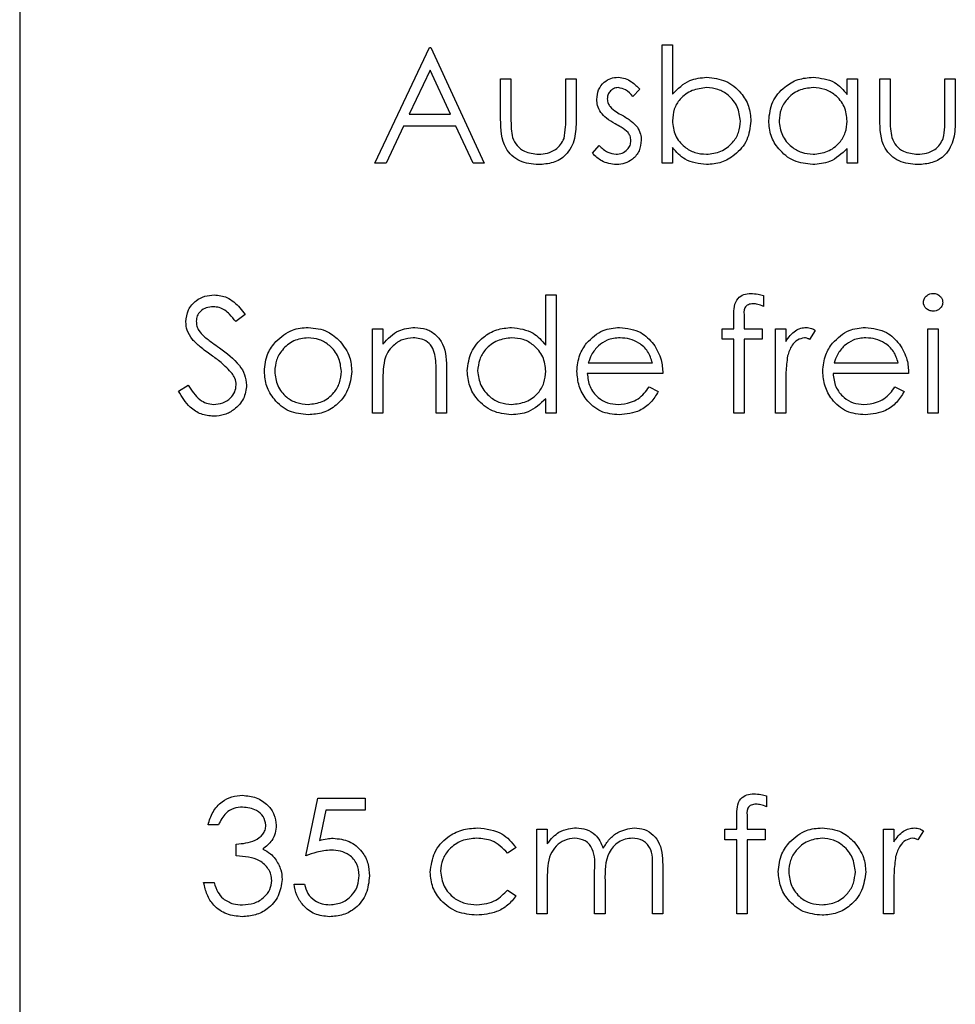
# Model space of a CAD drawing. Header units: millimetres. Extents: x 0 to 2100, y 0 to 1485.
# Tile 15 of 44: x 1219 to 1235, y 822 to 839. Entities that reach past the tile are written whole.
import ezdxf

# ---------------------------------------------------------------- set-up
doc = ezdxf.new("R2010")
doc.units = ezdxf.units.MM
doc.header["$LTSCALE"] = 5

msp = doc.modelspace()

# ---------------------------------------------------------------- linework, layer by layer
at = {"color": 7, "linetype": 'Continuous', "lineweight": 25}
for p, q in [((1218.532, 853.638), (1218.532, 804.638)), ((1224.678, 836.924), (1225.627, 838.924)), ((1225.627, 838.924), (1225.652, 838.924)), ((1225.652, 838.924), (1226.576, 836.924)), ((1229.652, 838.975), (1229.832, 838.975)), ((1229.652, 836.924), (1229.652, 838.975)), ((1229.832, 838.975), (1229.832, 838.12)), ((1225.638, 838.534), (1225.275, 837.77)), ((1225.99, 837.77), (1225.638, 838.534)), ((1226.858, 837.687), (1226.858, 838.386)), ((1226.858, 838.386), (1227.037, 838.386)), ((1227.037, 838.386), (1227.037, 837.708)), ((1227.986, 837.708), (1227.986, 838.386)), ((1227.986, 838.386), (1228.165, 838.386)), ((1228.165, 838.386), (1228.165, 837.674)), ((1232.858, 838.386), (1233.037, 838.386)), ((1232.858, 838.115), (1232.858, 838.386)), ((1233.037, 838.386), (1233.037, 836.924)), ((1233.422, 838.386), (1233.601, 838.386)), ((1233.422, 837.687), (1233.422, 838.386)), ((1233.601, 838.386), (1233.601, 837.708)), ((1234.55, 838.386), (1234.729, 838.386)), ((1234.55, 837.708), (1234.55, 838.386)), ((1234.729, 838.386), (1234.729, 837.674)), ((1229.268, 838.203), (1229.146, 838.078)), ((1225.275, 837.77), (1225.99, 837.77)), ((1225.178, 837.565), (1224.874, 836.924)), ((1226.085, 837.565), (1225.178, 837.565)), ((1226.38, 836.924), (1226.085, 837.565)), ((1228.447, 837.096), (1228.566, 837.232)), ((1229.832, 837.194), (1229.832, 836.924)), ((1232.858, 836.924), (1232.858, 837.177)), ((1224.874, 836.924), (1224.678, 836.924)), ((1226.576, 836.924), (1226.38, 836.924)), ((1229.832, 836.924), (1229.652, 836.924)), ((1233.037, 836.924), (1232.858, 836.924)), ((1227.64, 833.769), (1227.64, 834.642)), ((1227.64, 834.642), (1227.819, 834.642)), ((1227.819, 834.642), (1227.819, 832.591)), ((1231.409, 834.63), (1231.409, 834.443)), ((1222.435, 834.303), (1222.272, 834.18)), ((1230.896, 834.052), (1230.896, 834.286)), ((1231.077, 834.255), (1231.077, 834.052)), ((1224.64, 834.052), (1224.819, 834.052)), ((1224.64, 832.591), (1224.64, 834.052)), ((1224.819, 834.052), (1224.819, 833.789)), ((1230.691, 833.873), (1230.691, 834.052)), ((1230.691, 834.052), (1230.896, 834.052)), ((1231.077, 834.052), (1231.383, 834.052)), ((1231.383, 834.052), (1231.383, 833.873)), ((1231.614, 834.052), (1231.793, 834.052)), ((1231.614, 832.591), (1231.614, 834.052)), ((1231.793, 834.052), (1231.793, 833.837)), ((1232.306, 834.028), (1232.208, 833.872)), ((1234.255, 834.052), (1234.435, 834.052)), ((1234.255, 832.591), (1234.255, 834.052)), ((1234.435, 834.052), (1234.435, 832.591)), ((1230.896, 833.873), (1230.691, 833.873)), ((1230.896, 832.591), (1230.896, 833.873)), ((1231.383, 833.873), (1231.076, 833.873)), ((1231.076, 833.873), (1231.076, 832.591)), ((1228.376, 833.463), (1229.486, 833.463)), ((1232.633, 833.463), (1233.742, 833.463)), ((1225.742, 832.591), (1225.742, 833.278)), ((1225.922, 833.337), (1225.922, 832.591)), ((1229.665, 833.283), (1228.358, 833.283)), ((1233.922, 833.283), (1232.614, 833.283)), ((1221.281, 832.977), (1221.45, 833.078)), ((1224.819, 833.119), (1224.819, 832.591)), ((1229.429, 833.052), (1229.588, 832.969)), ((1231.793, 833.082), (1231.793, 832.591)), ((1233.685, 833.052), (1233.845, 832.969)), ((1227.64, 832.591), (1227.64, 832.844)), ((1224.819, 832.591), (1224.64, 832.591)), ((1225.922, 832.591), (1225.742, 832.591)), ((1227.819, 832.591), (1227.64, 832.591)), ((1231.076, 832.591), (1230.896, 832.591)), ((1231.793, 832.591), (1231.614, 832.591)), ((1234.435, 832.591), (1234.255, 832.591)), ((1223.486, 824.924), (1223.691, 825.924)), ((1223.691, 825.924), (1224.511, 825.924)), ((1224.511, 825.924), (1224.511, 825.719)), ((1231.46, 825.963), (1231.46, 825.777)), ((1223.831, 825.719), (1223.723, 825.193)), ((1224.511, 825.719), (1223.831, 825.719)), ((1230.947, 825.386), (1230.947, 825.619)), ((1231.128, 825.588), (1231.128, 825.386)), ((1221.973, 825.463), (1221.793, 825.463)), ((1227.486, 823.924), (1227.486, 825.386)), ((1227.486, 825.386), (1227.665, 825.386)), ((1227.665, 825.386), (1227.665, 825.132)), ((1230.742, 825.206), (1230.742, 825.386)), ((1230.742, 825.386), (1230.947, 825.386)), ((1231.128, 825.386), (1231.435, 825.386)), ((1231.435, 825.386), (1231.435, 825.206)), ((1233.486, 823.924), (1233.486, 825.386)), ((1233.486, 825.386), (1233.665, 825.386)), ((1233.665, 825.386), (1233.665, 825.17)), ((1234.178, 825.361), (1234.08, 825.206)), ((1230.947, 825.206), (1230.742, 825.206)), ((1230.947, 823.924), (1230.947, 825.206)), ((1231.128, 825.206), (1231.127, 823.924)), ((1231.435, 825.206), (1231.128, 825.206)), ((1222.281, 824.924), (1222.281, 825.129)), ((1227.127, 825.069), (1226.977, 824.975)), ((1229.486, 823.924), (1229.486, 824.717)), ((1229.665, 824.716), (1229.665, 823.924)), ((1227.665, 824.539), (1227.665, 823.924)), ((1228.486, 823.924), (1228.486, 824.667)), ((1221.717, 824.463), (1221.896, 824.463)), ((1223.281, 824.437), (1223.46, 824.437)), ((1228.665, 824.493), (1228.665, 823.924)), ((1233.665, 824.415), (1233.665, 823.924)), ((1226.977, 824.334), (1227.127, 824.236)), ((1227.665, 823.924), (1227.486, 823.924)), ((1228.665, 823.924), (1228.486, 823.924)), ((1229.665, 823.924), (1229.486, 823.924)), ((1231.127, 823.924), (1230.947, 823.924)), ((1233.665, 823.924), (1233.486, 823.924))]:
    msp.add_line(p, q, dxfattribs=at)
for points, knots in [([(1228.524, 838.028), (1228.53, 838.084), (1228.54, 838.196), (1228.638, 838.324), (1228.762, 838.401), (1228.85, 838.408), (1228.894, 838.411)], [0, 0, 0, 0, 0.279936, 0.559437, 0.779611, 1, 1, 1, 1]), ([(1228.894, 838.411), (1228.935, 838.407), (1229.017, 838.397), (1229.147, 838.324), (1229.222, 838.249), (1229.268, 838.203)], [0, 0, 0, 0, 0.2795531, 0.5597029, 1, 1, 1, 1]), ([(1229.832, 838.12), (1229.926, 838.213), (1230.093, 838.378), (1230.326, 838.401), (1230.428, 838.411)], [0, 0, 0, 0, 0.559294, 1, 1, 1, 1]), ([(1230.428, 838.411), (1230.54, 838.398), (1230.765, 838.372), (1231.013, 838.165), (1231.168, 837.917), (1231.183, 837.74), (1231.191, 837.652)], [0, 0, 0, 0, 0.279577, 0.559334, 0.779604, 1, 1, 1, 1]), ([(1231.499, 837.659), (1231.513, 837.771), (1231.54, 837.995), (1231.752, 838.239), (1232.002, 838.389), (1232.178, 838.404), (1232.266, 838.411)], [0, 0, 0, 0, 0.279413, 0.559191, 0.779548, 1, 1, 1, 1]), ([(1232.266, 838.411), (1232.398, 838.396), (1232.634, 838.37), (1232.789, 838.193), (1232.858, 838.115)], [0, 0, 0, 0, 0.559062, 1, 1, 1, 1]), ([(1228.894, 838.232), (1228.865, 838.228), (1228.808, 838.221), (1228.748, 838.165), (1228.71, 838.102), (1228.706, 838.057), (1228.704, 838.035)], [0, 0, 0, 0, 0.2793129, 0.5590715, 0.7795178, 1, 1, 1, 1]), ([(1229.146, 838.078), (1229.108, 838.122), (1229.039, 838.201), (1228.938, 838.222), (1228.894, 838.232)], [0, 0, 0, 0, 0.562045, 1, 1, 1, 1]), ([(1230.424, 838.232), (1230.338, 838.221), (1230.167, 838.2), (1229.966, 838.054), (1229.85, 837.861), (1229.838, 837.725), (1229.832, 837.658)], [0, 0, 0, 0, 0.279786, 0.559477, 0.779627, 1, 1, 1, 1]), ([(1231.011, 837.652), (1230.999, 837.737), (1230.975, 837.908), (1230.818, 838.099), (1230.625, 838.212), (1230.491, 838.225), (1230.424, 838.232)], [0, 0, 0, 0, 0.279403, 0.559104, 0.779552, 1, 1, 1, 1]), ([(1232.269, 838.232), (1232.183, 838.222), (1232.012, 838.202), (1231.817, 838.049), (1231.7, 837.858), (1231.685, 837.724), (1231.678, 837.657)], [0, 0, 0, 0, 0.279767, 0.559291, 0.779719, 1, 1, 1, 1]), ([(1232.858, 837.652), (1232.848, 837.738), (1232.829, 837.912), (1232.667, 838.102), (1232.473, 838.216), (1232.337, 838.226), (1232.269, 838.232)], [0, 0, 0, 0, 0.2796602, 0.5592103, 0.7794872, 1, 1, 1, 1]), ([(1228.591, 837.803), (1228.569, 837.842), (1228.531, 837.913), (1228.526, 837.993), (1228.524, 838.028)], [0, 0, 0, 0, 0.559587, 1, 1, 1, 1]), ([(1228.704, 838.035), (1228.707, 838.008), (1228.713, 837.96), (1228.741, 837.92), (1228.753, 837.902)], [0, 0, 0, 0, 0.559054, 1, 1, 1, 1]), ([(1228.753, 837.902), (1228.789, 837.87), (1228.853, 837.811), (1228.929, 837.77), (1228.962, 837.752)], [0, 0, 0, 0, 0.559018, 1, 1, 1, 1]), ([(1227.513, 836.898), (1227.401, 836.907), (1227.18, 836.925), (1226.869, 837.217), (1226.862, 837.509), (1226.858, 837.687)], [0, 0, 0, 0, 0.28097, 0.559785, 1, 1, 1, 1]), ([(1227.037, 837.708), (1227.037, 837.643), (1227.037, 837.529), (1227.057, 837.416), (1227.066, 837.366)], [0, 0, 0, 0, 0.560377, 1, 1, 1, 1]), ([(1228.165, 837.674), (1228.164, 837.565), (1228.16, 837.348), (1228.02, 837.063), (1227.77, 836.915), (1227.598, 836.904), (1227.513, 836.898)], [0, 0, 0, 0, 0.281501, 0.559646, 0.779298, 1, 1, 1, 1]), ([(1227.956, 837.352), (1227.967, 837.418), (1227.987, 837.536), (1227.986, 837.655), (1227.986, 837.708)], [0, 0, 0, 0, 0.559371, 1, 1, 1, 1]), ([(1228.843, 837.603), (1228.79, 837.633), (1228.695, 837.686), (1228.623, 837.767), (1228.591, 837.803)], [0, 0, 0, 0, 0.560659, 1, 1, 1, 1]), ([(1228.962, 837.752), (1229.017, 837.721), (1229.116, 837.666), (1229.192, 837.583), (1229.225, 837.547)], [0, 0, 0, 0, 0.560649, 1, 1, 1, 1]), ([(1229.832, 837.658), (1229.842, 837.571), (1229.861, 837.398), (1230.022, 837.207), (1230.217, 837.094), (1230.353, 837.083), (1230.421, 837.078)], [0, 0, 0, 0, 0.279639, 0.559192, 0.779512, 1, 1, 1, 1]), ([(1230.421, 837.078), (1230.507, 837.088), (1230.678, 837.108), (1230.872, 837.26), (1230.99, 837.451), (1231.004, 837.585), (1231.011, 837.652)], [0, 0, 0, 0, 0.279756, 0.559279, 0.779725, 1, 1, 1, 1]), ([(1231.191, 837.652), (1231.177, 837.54), (1231.15, 837.315), (1230.937, 837.071), (1230.687, 836.921), (1230.511, 836.906), (1230.422, 836.898)], [0, 0, 0, 0, 0.279433, 0.559216, 0.779559, 1, 1, 1, 1]), ([(1232.261, 836.898), (1232.148, 836.912), (1231.924, 836.938), (1231.675, 837.145), (1231.521, 837.394), (1231.506, 837.571), (1231.499, 837.659)], [0, 0, 0, 0, 0.279573, 0.559333, 0.779589, 1, 1, 1, 1]), ([(1231.678, 837.657), (1231.69, 837.572), (1231.714, 837.401), (1231.872, 837.21), (1232.065, 837.098), (1232.2, 837.084), (1232.267, 837.078)], [0, 0, 0, 0, 0.279429, 0.559146, 0.77957, 1, 1, 1, 1]), ([(1232.267, 837.078), (1232.353, 837.088), (1232.524, 837.109), (1232.724, 837.256), (1232.84, 837.449), (1232.852, 837.584), (1232.858, 837.652)], [0, 0, 0, 0, 0.279822, 0.559387, 0.779603, 1, 1, 1, 1]), ([(1234.077, 836.898), (1233.965, 836.907), (1233.744, 836.925), (1233.433, 837.217), (1233.426, 837.509), (1233.422, 837.687)], [0, 0, 0, 0, 0.28097, 0.559785, 1, 1, 1, 1]), ([(1233.601, 837.708), (1233.601, 837.643), (1233.601, 837.529), (1233.621, 837.416), (1233.63, 837.366)], [0, 0, 0, 0, 0.560377, 1, 1, 1, 1]), ([(1234.729, 837.674), (1234.728, 837.565), (1234.725, 837.348), (1234.584, 837.063), (1234.334, 836.915), (1234.163, 836.904), (1234.077, 836.898)], [0, 0, 0, 0, 0.281501, 0.559646, 0.779298, 1, 1, 1, 1]), ([(1234.52, 837.352), (1234.531, 837.418), (1234.551, 837.536), (1234.55, 837.655), (1234.55, 837.708)], [0, 0, 0, 0, 0.559371, 1, 1, 1, 1]), ([(1229.065, 837.453), (1229.026, 837.485), (1228.958, 837.543), (1228.878, 837.585), (1228.843, 837.603)], [0, 0, 0, 0, 0.559074, 1, 1, 1, 1]), ([(1229.225, 837.547), (1229.248, 837.507), (1229.287, 837.437), (1229.292, 837.356), (1229.293, 837.321)], [0, 0, 0, 0, 0.559466, 1, 1, 1, 1]), ([(1227.066, 837.366), (1227.088, 837.317), (1227.132, 837.219), (1227.293, 837.102), (1227.43, 837.087), (1227.514, 837.078)], [0, 0, 0, 0, 0.280117, 0.560544, 1, 1, 1, 1]), ([(1227.514, 837.078), (1227.566, 837.081), (1227.67, 837.087), (1227.803, 837.15), (1227.904, 837.24), (1227.939, 837.314), (1227.956, 837.352)], [0, 0, 0, 0, 0.28027, 0.560007, 0.780074, 1, 1, 1, 1]), ([(1228.856, 837.078), (1228.892, 837.082), (1228.965, 837.089), (1229.049, 837.15), (1229.105, 837.227), (1229.111, 837.285), (1229.114, 837.313)], [0, 0, 0, 0, 0.279988, 0.559745, 0.779963, 1, 1, 1, 1]), ([(1229.293, 837.321), (1229.286, 837.258), (1229.272, 837.132), (1229.155, 836.993), (1229.014, 836.91), (1228.915, 836.902), (1228.865, 836.898)], [0, 0, 0, 0, 0.2795483, 0.5592255, 0.7794753, 1, 1, 1, 1]), ([(1229.114, 837.313), (1229.111, 837.342), (1229.107, 837.392), (1229.078, 837.434), (1229.065, 837.453)], [0, 0, 0, 0, 0.559603, 1, 1, 1, 1]), ([(1233.63, 837.366), (1233.652, 837.317), (1233.696, 837.219), (1233.857, 837.102), (1233.994, 837.087), (1234.078, 837.078)], [0, 0, 0, 0, 0.280117, 0.560544, 1, 1, 1, 1]), ([(1234.078, 837.078), (1234.13, 837.081), (1234.234, 837.087), (1234.367, 837.15), (1234.468, 837.24), (1234.503, 837.314), (1234.52, 837.352)], [0, 0, 0, 0, 0.28027, 0.560007, 0.780074, 1, 1, 1, 1]), ([(1228.566, 837.232), (1228.612, 837.185), (1228.693, 837.103), (1228.806, 837.086), (1228.856, 837.078)], [0, 0, 0, 0, 0.560833, 1, 1, 1, 1]), ([(1230.422, 836.898), (1230.291, 836.914), (1230.055, 836.941), (1229.9, 837.117), (1229.832, 837.194)], [0, 0, 0, 0, 0.558922, 1, 1, 1, 1]), ([(1232.858, 837.177), (1232.763, 837.087), (1232.593, 836.926), (1232.363, 836.907), (1232.261, 836.898)], [0, 0, 0, 0, 0.558763, 1, 1, 1, 1]), ([(1228.865, 836.898), (1228.774, 836.91), (1228.612, 836.931), (1228.498, 837.046), (1228.447, 837.096)], [0, 0, 0, 0, 0.559289, 1, 1, 1, 1]), ([(1221.409, 834.175), (1221.418, 834.246), (1221.435, 834.388), (1221.571, 834.542), (1221.735, 834.628), (1221.846, 834.637), (1221.902, 834.642)], [0, 0, 0, 0, 0.279553, 0.558798, 0.779378, 1, 1, 1, 1]), ([(1221.902, 834.642), (1221.977, 834.633), (1222.1, 834.619), (1222.245, 834.523), (1222.347, 834.419), (1222.405, 834.342), (1222.435, 834.303)], [0, 0, 0, 0, 0.338729, 0.558835, 0.779344, 1, 1, 1, 1]), ([(1230.896, 834.286), (1230.896, 834.338), (1230.896, 834.441), (1230.949, 834.583), (1231.068, 834.658), (1231.149, 834.664), (1231.19, 834.668)], [0, 0, 0, 0, 0.281848, 0.559462, 0.779305, 1, 1, 1, 1]), ([(1231.19, 834.668), (1231.232, 834.665), (1231.306, 834.659), (1231.377, 834.639), (1231.409, 834.63)], [0, 0, 0, 0, 0.559721, 1, 1, 1, 1]), ([(1234.178, 834.513), (1234.181, 834.537), (1234.188, 834.584), (1234.235, 834.633), (1234.288, 834.663), (1234.325, 834.666), (1234.344, 834.668)], [0, 0, 0, 0, 0.279289, 0.558897, 0.779452, 1, 1, 1, 1]), ([(1234.344, 834.668), (1234.368, 834.665), (1234.415, 834.66), (1234.47, 834.62), (1234.506, 834.569), (1234.509, 834.532), (1234.511, 834.513)], [0, 0, 0, 0, 0.279869, 0.559866, 0.779911, 1, 1, 1, 1]), ([(1221.882, 834.437), (1221.841, 834.434), (1221.76, 834.428), (1221.662, 834.365), (1221.598, 834.279), (1221.592, 834.216), (1221.588, 834.184)], [0, 0, 0, 0, 0.280274, 0.559931, 0.77992, 1, 1, 1, 1]), ([(1222.272, 834.18), (1222.238, 834.224), (1222.181, 834.294), (1222.087, 834.38), (1221.989, 834.429), (1221.917, 834.434), (1221.882, 834.437)], [0, 0, 0, 0, 0.340409, 0.560482, 0.78018, 1, 1, 1, 1]), ([(1231.227, 834.488), (1231.199, 834.486), (1231.158, 834.482), (1231.111, 834.452), (1231.061, 834.385), (1231.07, 834.313), (1231.077, 834.255)], [0, 0, 0, 0, 0.249495, 0.374811, 0.499255, 1, 1, 1, 1]), ([(1231.409, 834.443), (1231.376, 834.456), (1231.317, 834.48), (1231.255, 834.486), (1231.227, 834.488)], [0, 0, 0, 0, 0.560241, 1, 1, 1, 1]), ([(1234.344, 834.36), (1234.321, 834.362), (1234.274, 834.368), (1234.22, 834.407), (1234.184, 834.458), (1234.18, 834.495), (1234.178, 834.513)], [0, 0, 0, 0, 0.279784, 0.559698, 0.779921, 1, 1, 1, 1]), ([(1234.511, 834.513), (1234.508, 834.489), (1234.501, 834.442), (1234.453, 834.394), (1234.4, 834.364), (1234.363, 834.361), (1234.344, 834.36)], [0, 0, 0, 0, 0.27916, 0.558862, 0.779356, 1, 1, 1, 1]), ([(1221.521, 833.871), (1221.485, 833.923), (1221.422, 834.015), (1221.413, 834.126), (1221.409, 834.175)], [0, 0, 0, 0, 0.55984, 1, 1, 1, 1]), ([(1221.588, 834.184), (1221.591, 834.156), (1221.595, 834.1), (1221.639, 834.008), (1221.689, 833.957), (1221.72, 833.925)], [0, 0, 0, 0, 0.279946, 0.559774, 1, 1, 1, 1]), ([(1222.968, 833.836), (1223.058, 833.914), (1223.22, 834.054), (1223.432, 834.071), (1223.525, 834.078)], [0, 0, 0, 0, 0.55888, 1, 1, 1, 1]), ([(1223.525, 834.078), (1223.644, 834.066), (1223.856, 834.043), (1224.012, 833.9), (1224.08, 833.837)], [0, 0, 0, 0, 0.559182, 1, 1, 1, 1]), ([(1224.819, 833.789), (1224.904, 833.881), (1225.057, 834.045), (1225.278, 834.068), (1225.375, 834.078)], [0, 0, 0, 0, 0.559141, 1, 1, 1, 1]), ([(1225.375, 834.078), (1225.441, 834.072), (1225.572, 834.061), (1225.744, 833.955), (1225.918, 833.722), (1225.92, 833.496), (1225.922, 833.337)], [0, 0, 0, 0, 0.187021, 0.37389, 0.56061, 1, 1, 1, 1]), ([(1226.281, 833.326), (1226.295, 833.438), (1226.322, 833.662), (1226.534, 833.905), (1226.784, 834.055), (1226.96, 834.07), (1227.048, 834.078)], [0, 0, 0, 0, 0.279413, 0.559191, 0.779548, 1, 1, 1, 1]), ([(1227.048, 834.078), (1227.18, 834.06), (1227.417, 834.028), (1227.571, 833.849), (1227.64, 833.769)], [0, 0, 0, 0, 0.558426, 1, 1, 1, 1]), ([(1228.346, 833.805), (1228.436, 833.894), (1228.597, 834.052), (1228.819, 834.07), (1228.918, 834.078)], [0, 0, 0, 0, 0.558577, 1, 1, 1, 1]), ([(1228.918, 834.078), (1229.048, 834.063), (1229.28, 834.036), (1229.437, 833.865), (1229.506, 833.79)], [0, 0, 0, 0, 0.558919, 1, 1, 1, 1]), ([(1231.793, 833.837), (1231.844, 833.906), (1231.914, 834.002), (1232.051, 834.069), (1232.117, 834.075), (1232.15, 834.078)], [0, 0, 0, 0, 0.558788, 0.779481, 1, 1, 1, 1]), ([(1232.15, 834.078), (1232.181, 834.074), (1232.237, 834.068), (1232.285, 834.04), (1232.306, 834.028)], [0, 0, 0, 0, 0.559243, 1, 1, 1, 1]), ([(1232.603, 833.805), (1232.693, 833.894), (1232.853, 834.052), (1233.076, 834.07), (1233.174, 834.078)], [0, 0, 0, 0, 0.558577, 1, 1, 1, 1]), ([(1233.174, 834.078), (1233.304, 834.063), (1233.536, 834.036), (1233.693, 833.865), (1233.763, 833.79)], [0, 0, 0, 0, 0.558919, 1, 1, 1, 1]), ([(1221.72, 833.925), (1221.77, 833.887), (1221.858, 833.819), (1221.949, 833.754), (1221.989, 833.726)], [0, 0, 0, 0, 0.559906, 1, 1, 1, 1]), ([(1223.524, 833.898), (1223.439, 833.888), (1223.268, 833.867), (1223.081, 833.708), (1222.965, 833.518), (1222.953, 833.383), (1222.947, 833.316)], [0, 0, 0, 0, 0.279484, 0.559256, 0.779547, 1, 1, 1, 1]), ([(1224.101, 833.316), (1224.091, 833.402), (1224.072, 833.573), (1223.914, 833.761), (1223.726, 833.88), (1223.591, 833.892), (1223.524, 833.898)], [0, 0, 0, 0, 0.279586, 0.559398, 0.779653, 1, 1, 1, 1]), ([(1225.344, 833.898), (1225.281, 833.892), (1225.154, 833.879), (1225.005, 833.776), (1224.897, 833.652), (1224.864, 833.558), (1224.847, 833.511)], [0, 0, 0, 0, 0.279553, 0.559373, 0.779703, 1, 1, 1, 1]), ([(1225.721, 833.611), (1225.707, 833.657), (1225.678, 833.75), (1225.548, 833.878), (1225.421, 833.891), (1225.344, 833.898)], [0, 0, 0, 0, 0.281192, 0.561331, 1, 1, 1, 1]), ([(1227.051, 833.898), (1226.965, 833.888), (1226.794, 833.868), (1226.599, 833.716), (1226.482, 833.525), (1226.467, 833.391), (1226.46, 833.324)], [0, 0, 0, 0, 0.279767, 0.559291, 0.779719, 1, 1, 1, 1]), ([(1227.64, 833.318), (1227.63, 833.405), (1227.611, 833.578), (1227.449, 833.769), (1227.255, 833.882), (1227.119, 833.893), (1227.051, 833.898)], [0, 0, 0, 0, 0.27966, 0.55921, 0.779487, 1, 1, 1, 1]), ([(1228.927, 833.898), (1228.849, 833.892), (1228.711, 833.88), (1228.599, 833.798), (1228.55, 833.761)], [0, 0, 0, 0, 0.5594582, 1, 1, 1, 1]), ([(1229.486, 833.463), (1229.464, 833.532), (1229.42, 833.67), (1229.267, 833.809), (1229.096, 833.885), (1228.983, 833.894), (1228.927, 833.898)], [0, 0, 0, 0, 0.280138, 0.559194, 0.779598, 1, 1, 1, 1]), ([(1232.116, 833.898), (1232.074, 833.889), (1231.989, 833.871), (1231.88, 833.753), (1231.846, 833.648), (1231.826, 833.584)], [0, 0, 0, 0, 0.278336, 0.558768, 1, 1, 1, 1]), ([(1232.208, 833.872), (1232.191, 833.88), (1232.162, 833.894), (1232.13, 833.897), (1232.116, 833.898)], [0, 0, 0, 0, 0.560396, 1, 1, 1, 1]), ([(1233.183, 833.898), (1233.106, 833.892), (1232.967, 833.88), (1232.856, 833.798), (1232.807, 833.761)], [0, 0, 0, 0, 0.559458, 1, 1, 1, 1]), ([(1233.742, 833.463), (1233.72, 833.532), (1233.676, 833.67), (1233.523, 833.809), (1233.353, 833.885), (1233.24, 833.894), (1233.183, 833.898)], [0, 0, 0, 0, 0.2801382, 0.5591944, 0.7795977, 1, 1, 1, 1]), ([(1221.848, 833.599), (1221.783, 833.645), (1221.667, 833.727), (1221.565, 833.827), (1221.521, 833.871)], [0, 0, 0, 0, 0.5604127, 1, 1, 1, 1]), ([(1221.989, 833.726), (1222.114, 833.633), (1222.289, 833.504), (1222.438, 833.263), (1222.453, 833.142), (1222.46, 833.081)], [0, 0, 0, 0, 0.5601154, 0.7802838, 1, 1, 1, 1]), ([(1222.768, 833.317), (1222.778, 833.425), (1222.797, 833.618), (1222.916, 833.769), (1222.968, 833.836)], [0, 0, 0, 0, 0.559285, 1, 1, 1, 1]), ([(1224.08, 833.837), (1224.145, 833.75), (1224.26, 833.594), (1224.274, 833.402), (1224.281, 833.317)], [0, 0, 0, 0, 0.559216, 1, 1, 1, 1]), ([(1228.178, 833.317), (1228.187, 833.417), (1228.203, 833.594), (1228.302, 833.741), (1228.346, 833.805)], [0, 0, 0, 0, 0.559427, 1, 1, 1, 1]), ([(1228.55, 833.761), (1228.507, 833.712), (1228.429, 833.624), (1228.392, 833.512), (1228.376, 833.463)], [0, 0, 0, 0, 0.558795, 1, 1, 1, 1]), ([(1229.506, 833.79), (1229.558, 833.702), (1229.651, 833.545), (1229.661, 833.363), (1229.665, 833.283)], [0, 0, 0, 0, 0.5588968, 1, 1, 1, 1]), ([(1232.435, 833.317), (1232.443, 833.417), (1232.459, 833.594), (1232.559, 833.741), (1232.603, 833.805)], [0, 0, 0, 0, 0.559427, 1, 1, 1, 1]), ([(1232.807, 833.761), (1232.763, 833.712), (1232.685, 833.624), (1232.649, 833.512), (1232.633, 833.463)], [0, 0, 0, 0, 0.558795, 1, 1, 1, 1]), ([(1233.763, 833.79), (1233.815, 833.702), (1233.908, 833.545), (1233.917, 833.363), (1233.922, 833.283)], [0, 0, 0, 0, 0.558897, 1, 1, 1, 1]), ([(1222.209, 833.28), (1222.147, 833.346), (1222.037, 833.464), (1221.906, 833.557), (1221.848, 833.599)], [0, 0, 0, 0, 0.559496, 1, 1, 1, 1]), ([(1225.742, 833.278), (1225.743, 833.341), (1225.743, 833.452), (1225.728, 833.562), (1225.721, 833.611)], [0, 0, 0, 0, 0.560255, 1, 1, 1, 1]), ([(1231.826, 833.584), (1231.814, 833.49), (1231.793, 833.324), (1231.793, 833.156), (1231.793, 833.082)], [0, 0, 0, 0, 0.559636, 1, 1, 1, 1]), ([(1224.847, 833.511), (1224.837, 833.439), (1224.819, 833.308), (1224.819, 833.177), (1224.819, 833.119)], [0, 0, 0, 0, 0.559658, 1, 1, 1, 1]), ([(1222.281, 833.084), (1222.276, 833.123), (1222.267, 833.195), (1222.227, 833.254), (1222.209, 833.28)], [0, 0, 0, 0, 0.55899, 1, 1, 1, 1]), ([(1223.525, 832.565), (1223.413, 832.576), (1223.189, 832.599), (1222.943, 832.807), (1222.792, 833.055), (1222.776, 833.23), (1222.768, 833.317)], [0, 0, 0, 0, 0.279776, 0.559179, 0.779592, 1, 1, 1, 1]), ([(1222.947, 833.316), (1222.958, 833.232), (1222.979, 833.063), (1223.132, 832.871), (1223.325, 832.762), (1223.458, 832.751), (1223.524, 832.745)], [0, 0, 0, 0, 0.2796181, 0.5591672, 0.7795123, 1, 1, 1, 1]), ([(1223.524, 832.745), (1223.609, 832.754), (1223.778, 832.774), (1223.97, 832.926), (1224.082, 833.117), (1224.095, 833.25), (1224.101, 833.316)], [0, 0, 0, 0, 0.279745, 0.559113, 0.779606, 1, 1, 1, 1]), ([(1224.281, 833.317), (1224.267, 833.206), (1224.239, 832.984), (1224.038, 832.734), (1223.788, 832.585), (1223.613, 832.572), (1223.525, 832.565)], [0, 0, 0, 0, 0.279521, 0.559381, 0.779507, 1, 1, 1, 1]), ([(1227.043, 832.565), (1226.93, 832.578), (1226.706, 832.605), (1226.457, 832.811), (1226.303, 833.061), (1226.288, 833.237), (1226.281, 833.326)], [0, 0, 0, 0, 0.279573, 0.559333, 0.779589, 1, 1, 1, 1]), ([(1226.46, 833.324), (1226.472, 833.238), (1226.496, 833.067), (1226.654, 832.877), (1226.847, 832.764), (1226.982, 832.751), (1227.049, 832.745)], [0, 0, 0, 0, 0.279429, 0.559146, 0.77957, 1, 1, 1, 1]), ([(1227.049, 832.745), (1227.135, 832.755), (1227.306, 832.776), (1227.506, 832.922), (1227.622, 833.116), (1227.634, 833.251), (1227.64, 833.318)], [0, 0, 0, 0, 0.279822, 0.559387, 0.779603, 1, 1, 1, 1]), ([(1228.913, 832.565), (1228.802, 832.575), (1228.58, 832.595), (1228.341, 832.808), (1228.202, 833.058), (1228.186, 833.231), (1228.178, 833.317)], [0, 0, 0, 0, 0.279885, 0.558859, 0.779462, 1, 1, 1, 1]), ([(1228.358, 833.283), (1228.367, 833.204), (1228.385, 833.046), (1228.527, 832.867), (1228.704, 832.76), (1228.829, 832.75), (1228.891, 832.745)], [0, 0, 0, 0, 0.279963, 0.559359, 0.779526, 1, 1, 1, 1]), ([(1233.17, 832.565), (1233.058, 832.575), (1232.836, 832.595), (1232.597, 832.808), (1232.458, 833.058), (1232.442, 833.231), (1232.435, 833.317)], [0, 0, 0, 0, 0.2798853, 0.5588589, 0.779462, 1, 1, 1, 1]), ([(1232.614, 833.283), (1232.623, 833.204), (1232.642, 833.046), (1232.783, 832.867), (1232.96, 832.76), (1233.085, 832.75), (1233.147, 832.745)], [0, 0, 0, 0, 0.2799631, 0.5593589, 0.7795256, 1, 1, 1, 1]), ([(1221.45, 833.078), (1221.509, 832.987), (1221.592, 832.859), (1221.761, 832.758), (1221.846, 832.749), (1221.889, 832.745)], [0, 0, 0, 0, 0.559321, 0.779782, 1, 1, 1, 1]), ([(1221.889, 832.745), (1221.943, 832.75), (1222.05, 832.761), (1222.181, 832.842), (1222.265, 832.957), (1222.275, 833.041), (1222.281, 833.084)], [0, 0, 0, 0, 0.280276, 0.560148, 0.780153, 1, 1, 1, 1]), ([(1222.46, 833.081), (1222.449, 832.999), (1222.427, 832.835), (1222.267, 832.661), (1222.082, 832.555), (1221.953, 832.545), (1221.889, 832.539)], [0, 0, 0, 0, 0.279183, 0.559085, 0.779446, 1, 1, 1, 1]), ([(1228.891, 832.745), (1228.964, 832.752), (1229.086, 832.764), (1229.241, 832.837), (1229.348, 832.934), (1229.402, 833.013), (1229.429, 833.052)], [0, 0, 0, 0, 0.339465, 0.559626, 0.779498, 1, 1, 1, 1]), ([(1233.147, 832.745), (1233.221, 832.752), (1233.342, 832.764), (1233.497, 832.837), (1233.604, 832.934), (1233.658, 833.013), (1233.685, 833.052)], [0, 0, 0, 0, 0.339465, 0.559626, 0.779498, 1, 1, 1, 1]), ([(1221.889, 832.539), (1221.815, 832.547), (1221.667, 832.562), (1221.439, 832.712), (1221.341, 832.876), (1221.281, 832.977)], [0, 0, 0, 0, 0.2798798, 0.5596658, 1, 1, 1, 1]), ([(1229.588, 832.969), (1229.548, 832.902), (1229.466, 832.77), (1229.236, 832.6), (1229.036, 832.578), (1228.913, 832.565)], [0, 0, 0, 0, 0.280919, 0.561407, 1, 1, 1, 1]), ([(1233.845, 832.969), (1233.804, 832.902), (1233.722, 832.77), (1233.493, 832.6), (1233.292, 832.578), (1233.17, 832.565)], [0, 0, 0, 0, 0.280919, 0.561407, 1, 1, 1, 1]), ([(1227.64, 832.844), (1227.545, 832.754), (1227.375, 832.593), (1227.145, 832.574), (1227.043, 832.565)], [0, 0, 0, 0, 0.558763, 1, 1, 1, 1]), ([(1221.793, 825.463), (1221.817, 825.539), (1221.863, 825.693), (1222.015, 825.863), (1222.2, 825.961), (1222.326, 825.97), (1222.389, 825.975)], [0, 0, 0, 0, 0.280288, 0.55968, 0.779747, 1, 1, 1, 1]), ([(1222.389, 825.975), (1222.47, 825.967), (1222.632, 825.949), (1222.825, 825.821), (1222.948, 825.646), (1222.965, 825.519), (1222.973, 825.456)], [0, 0, 0, 0, 0.280085, 0.559868, 0.780099, 1, 1, 1, 1]), ([(1230.947, 825.619), (1230.947, 825.671), (1230.947, 825.774), (1231, 825.917), (1231.119, 825.991), (1231.201, 825.998), (1231.241, 826.001)], [0, 0, 0, 0, 0.281848, 0.559462, 0.779305, 1, 1, 1, 1]), ([(1231.241, 826.001), (1231.283, 825.998), (1231.357, 825.993), (1231.429, 825.972), (1231.46, 825.963)], [0, 0, 0, 0, 0.559721, 1, 1, 1, 1]), ([(1222.391, 825.77), (1222.339, 825.766), (1222.235, 825.758), (1222.07, 825.658), (1222.01, 825.537), (1221.973, 825.463)], [0, 0, 0, 0, 0.280636, 0.560364, 1, 1, 1, 1]), ([(1222.793, 825.457), (1222.783, 825.509), (1222.763, 825.614), (1222.61, 825.744), (1222.474, 825.76), (1222.391, 825.77)], [0, 0, 0, 0, 0.278859, 0.560074, 1, 1, 1, 1]), ([(1231.278, 825.821), (1231.251, 825.819), (1231.209, 825.816), (1231.162, 825.786), (1231.113, 825.718), (1231.121, 825.646), (1231.128, 825.588)], [0, 0, 0, 0, 0.249495, 0.374811, 0.499255, 1, 1, 1, 1]), ([(1231.46, 825.777), (1231.427, 825.79), (1231.369, 825.813), (1231.306, 825.819), (1231.278, 825.821)], [0, 0, 0, 0, 0.560241, 1, 1, 1, 1]), ([(1222.281, 825.129), (1222.394, 825.14), (1222.563, 825.155), (1222.729, 825.273), (1222.785, 825.372), (1222.791, 825.428), (1222.793, 825.457)], [0, 0, 0, 0, 0.499418, 0.749016, 0.874544, 1, 1, 1, 1]), ([(1222.973, 825.456), (1222.97, 825.41), (1222.963, 825.317), (1222.891, 825.164), (1222.797, 825.09), (1222.739, 825.044)], [0, 0, 0, 0, 0.280508, 0.560792, 1, 1, 1, 1]), ([(1225.64, 824.643), (1225.655, 824.76), (1225.687, 824.994), (1225.911, 825.25), (1226.182, 825.39), (1226.366, 825.404), (1226.458, 825.411)], [0, 0, 0, 0, 0.279381, 0.558782, 0.779281, 1, 1, 1, 1]), ([(1226.458, 825.411), (1226.609, 825.395), (1226.879, 825.365), (1227.051, 825.159), (1227.127, 825.069)], [0, 0, 0, 0, 0.560655, 1, 1, 1, 1]), ([(1227.868, 825.337), (1227.922, 825.361), (1228.018, 825.403), (1228.123, 825.409), (1228.169, 825.411)], [0, 0, 0, 0, 0.559743, 1, 1, 1, 1]), ([(1228.169, 825.411), (1228.228, 825.405), (1228.344, 825.393), (1228.535, 825.286), (1228.597, 825.145), (1228.634, 825.058)], [0, 0, 0, 0, 0.280809, 0.561507, 1, 1, 1, 1]), ([(1228.634, 825.058), (1228.668, 825.112), (1228.734, 825.219), (1228.91, 825.369), (1229.072, 825.395), (1229.17, 825.411)], [0, 0, 0, 0, 0.281263, 0.562094, 1, 1, 1, 1]), ([(1229.17, 825.411), (1229.231, 825.406), (1229.352, 825.395), (1229.51, 825.293), (1229.661, 825.07), (1229.663, 824.862), (1229.665, 824.716)], [0, 0, 0, 0, 0.186885, 0.373579, 0.560268, 1, 1, 1, 1]), ([(1231.866, 825.169), (1231.956, 825.248), (1232.118, 825.388), (1232.329, 825.404), (1232.422, 825.411)], [0, 0, 0, 0, 0.5588803, 1, 1, 1, 1]), ([(1232.422, 825.411), (1232.541, 825.399), (1232.753, 825.377), (1232.909, 825.234), (1232.978, 825.17)], [0, 0, 0, 0, 0.559182, 1, 1, 1, 1]), ([(1233.665, 825.17), (1233.715, 825.239), (1233.786, 825.335), (1233.923, 825.402), (1233.989, 825.408), (1234.022, 825.411)], [0, 0, 0, 0, 0.5587877, 0.7794811, 1, 1, 1, 1]), ([(1234.022, 825.411), (1234.053, 825.408), (1234.108, 825.401), (1234.157, 825.373), (1234.178, 825.361)], [0, 0, 0, 0, 0.559243, 1, 1, 1, 1]), ([(1223.723, 825.193), (1223.767, 825.205), (1223.844, 825.226), (1223.924, 825.23), (1223.959, 825.232)], [0, 0, 0, 0, 0.560064, 1, 1, 1, 1]), ([(1223.959, 825.232), (1224.055, 825.222), (1224.246, 825.201), (1224.456, 825.021), (1224.573, 824.802), (1224.583, 824.653), (1224.588, 824.578)], [0, 0, 0, 0, 0.279688, 0.559025, 0.779292, 1, 1, 1, 1]), ([(1226.445, 825.232), (1226.356, 825.224), (1226.178, 825.208), (1225.972, 825.06), (1225.84, 824.868), (1225.826, 824.729), (1225.819, 824.659)], [0, 0, 0, 0, 0.280136, 0.559769, 0.77989, 1, 1, 1, 1]), ([(1226.977, 824.975), (1226.893, 825.059), (1226.745, 825.208), (1226.536, 825.225), (1226.445, 825.232)], [0, 0, 0, 0, 0.558451, 1, 1, 1, 1]), ([(1227.665, 825.132), (1227.698, 825.175), (1227.756, 825.254), (1227.834, 825.312), (1227.868, 825.337)], [0, 0, 0, 0, 0.560148, 1, 1, 1, 1]), ([(1228.138, 825.232), (1228.079, 825.224), (1227.961, 825.209), (1227.813, 825.103), (1227.668, 824.885), (1227.667, 824.682), (1227.665, 824.539)], [0, 0, 0, 0, 0.186544, 0.3733498, 0.5601303, 1, 1, 1, 1]), ([(1228.486, 824.667), (1228.491, 824.799), (1228.498, 824.963), (1228.398, 825.128), (1228.298, 825.211), (1228.202, 825.223), (1228.138, 825.232)], [0, 0, 0, 0, 0.500537, 0.625897, 0.751368, 1, 1, 1, 1]), ([(1229.139, 825.232), (1229.098, 825.229), (1229.015, 825.222), (1228.9, 825.167), (1228.804, 825.088), (1228.663, 824.879), (1228.664, 824.664), (1228.665, 824.493)], [0, 0, 0, 0, 0.125317, 0.250662, 0.376086, 0.501515, 1, 1, 1, 1]), ([(1229.486, 824.717), (1229.49, 824.841), (1229.495, 824.997), (1229.388, 825.143), (1229.29, 825.215), (1229.199, 825.225), (1229.139, 825.232)], [0, 0, 0, 0, 0.499445, 0.624933, 0.750561, 1, 1, 1, 1]), ([(1232.422, 825.232), (1232.336, 825.221), (1232.165, 825.2), (1231.978, 825.041), (1231.862, 824.851), (1231.851, 824.717), (1231.845, 824.65)], [0, 0, 0, 0, 0.2794842, 0.5592561, 0.7795472, 1, 1, 1, 1]), ([(1232.999, 824.65), (1232.989, 824.735), (1232.969, 824.906), (1232.811, 825.094), (1232.623, 825.213), (1232.489, 825.226), (1232.422, 825.232)], [0, 0, 0, 0, 0.279586, 0.559398, 0.779653, 1, 1, 1, 1]), ([(1233.988, 825.232), (1233.946, 825.223), (1233.861, 825.204), (1233.752, 825.086), (1233.718, 824.981), (1233.697, 824.917)], [0, 0, 0, 0, 0.2783358, 0.5587681, 1, 1, 1, 1]), ([(1234.08, 825.206), (1234.063, 825.213), (1234.034, 825.227), (1234.002, 825.23), (1233.988, 825.232)], [0, 0, 0, 0, 0.5603957, 1, 1, 1, 1]), ([(1222.739, 825.044), (1222.786, 825.02), (1222.869, 824.977), (1222.93, 824.905), (1222.956, 824.874)], [0, 0, 0, 0, 0.559795, 1, 1, 1, 1]), ([(1223.926, 825.027), (1223.842, 825.018), (1223.69, 825.002), (1223.548, 824.948), (1223.486, 824.924)], [0, 0, 0, 0, 0.5594162, 1, 1, 1, 1]), ([(1224.409, 824.585), (1224.401, 824.654), (1224.387, 824.793), (1224.252, 824.943), (1224.089, 825.017), (1223.981, 825.023), (1223.926, 825.027)], [0, 0, 0, 0, 0.279539, 0.558617, 0.779047, 1, 1, 1, 1]), ([(1231.665, 824.651), (1231.676, 824.759), (1231.695, 824.951), (1231.813, 825.103), (1231.866, 825.169)], [0, 0, 0, 0, 0.559285, 1, 1, 1, 1]), ([(1232.978, 825.17), (1233.042, 825.083), (1233.158, 824.928), (1233.172, 824.736), (1233.178, 824.651)], [0, 0, 0, 0, 0.559216, 1, 1, 1, 1]), ([(1222.896, 824.501), (1222.893, 824.536), (1222.887, 824.606), (1222.825, 824.732), (1222.639, 824.904), (1222.424, 824.916), (1222.281, 824.924)], [0, 0, 0, 0, 0.125587, 0.251191, 0.500605, 1, 1, 1, 1]), ([(1222.956, 824.874), (1222.994, 824.812), (1223.063, 824.703), (1223.072, 824.575), (1223.076, 824.518)], [0, 0, 0, 0, 0.559419, 1, 1, 1, 1]), ([(1233.697, 824.917), (1233.686, 824.824), (1233.664, 824.657), (1233.665, 824.489), (1233.665, 824.415)], [0, 0, 0, 0, 0.559636, 1, 1, 1, 1]), ([(1223.076, 824.518), (1223.061, 824.42), (1223.032, 824.224), (1222.845, 824.008), (1222.616, 823.891), (1222.461, 823.879), (1222.384, 823.873)], [0, 0, 0, 0, 0.279304, 0.558838, 0.779277, 1, 1, 1, 1]), ([(1224.588, 824.578), (1224.577, 824.474), (1224.553, 824.266), (1224.374, 824.025), (1224.136, 823.891), (1223.973, 823.879), (1223.891, 823.873)], [0, 0, 0, 0, 0.2798641, 0.559271, 0.7794235, 1, 1, 1, 1]), ([(1223.901, 824.078), (1223.976, 824.087), (1224.126, 824.104), (1224.293, 824.241), (1224.395, 824.408), (1224.404, 824.526), (1224.409, 824.585)], [0, 0, 0, 0, 0.279617, 0.559357, 0.779559, 1, 1, 1, 1]), ([(1226.443, 823.898), (1226.328, 823.909), (1226.099, 823.93), (1225.833, 824.124), (1225.666, 824.373), (1225.648, 824.553), (1225.64, 824.643)], [0, 0, 0, 0, 0.280077, 0.559647, 0.779819, 1, 1, 1, 1]), ([(1225.819, 824.659), (1225.832, 824.57), (1225.857, 824.392), (1226.028, 824.198), (1226.236, 824.094), (1226.376, 824.083), (1226.446, 824.078)], [0, 0, 0, 0, 0.279332, 0.558778, 0.779267, 1, 1, 1, 1]), ([(1232.422, 823.898), (1232.31, 823.91), (1232.087, 823.932), (1231.84, 824.14), (1231.689, 824.388), (1231.673, 824.563), (1231.665, 824.651)], [0, 0, 0, 0, 0.279776, 0.559179, 0.779592, 1, 1, 1, 1]), ([(1231.845, 824.65), (1231.855, 824.565), (1231.877, 824.396), (1232.029, 824.205), (1232.222, 824.096), (1232.355, 824.084), (1232.422, 824.078)], [0, 0, 0, 0, 0.2796181, 0.5591672, 0.7795123, 1, 1, 1, 1]), ([(1233.178, 824.651), (1233.164, 824.54), (1233.137, 824.317), (1232.935, 824.068), (1232.685, 823.918), (1232.51, 823.905), (1232.422, 823.898)], [0, 0, 0, 0, 0.279521, 0.559381, 0.779507, 1, 1, 1, 1]), ([(1232.422, 824.078), (1232.506, 824.088), (1232.676, 824.107), (1232.867, 824.259), (1232.979, 824.45), (1232.992, 824.583), (1232.999, 824.65)], [0, 0, 0, 0, 0.279745, 0.559113, 0.779606, 1, 1, 1, 1]), ([(1222.384, 823.873), (1222.292, 823.881), (1222.109, 823.897), (1221.892, 824.05), (1221.766, 824.252), (1221.733, 824.392), (1221.717, 824.463)], [0, 0, 0, 0, 0.279886, 0.558979, 0.779263, 1, 1, 1, 1]), ([(1221.896, 824.463), (1221.914, 824.404), (1221.947, 824.301), (1222.02, 824.221), (1222.053, 824.186)], [0, 0, 0, 0, 0.560694, 1, 1, 1, 1]), ([(1222.387, 824.078), (1222.456, 824.083), (1222.595, 824.092), (1222.762, 824.196), (1222.876, 824.338), (1222.889, 824.447), (1222.896, 824.501)], [0, 0, 0, 0, 0.280599, 0.560151, 0.780303, 1, 1, 1, 1]), ([(1223.891, 823.873), (1223.805, 823.882), (1223.634, 823.899), (1223.44, 824.052), (1223.32, 824.239), (1223.294, 824.371), (1223.281, 824.437)], [0, 0, 0, 0, 0.2796245, 0.5590192, 0.7793803, 1, 1, 1, 1]), ([(1223.46, 824.437), (1223.476, 824.38), (1223.507, 824.268), (1223.629, 824.153), (1223.765, 824.09), (1223.856, 824.082), (1223.901, 824.078)], [0, 0, 0, 0, 0.2800502, 0.5591657, 0.7795831, 1, 1, 1, 1]), ([(1222.053, 824.186), (1222.11, 824.15), (1222.213, 824.086), (1222.334, 824.08), (1222.387, 824.078)], [0, 0, 0, 0, 0.558748, 1, 1, 1, 1]), ([(1227.127, 824.236), (1227.08, 824.178), (1226.988, 824.061), (1226.751, 823.927), (1226.56, 823.909), (1226.443, 823.898)], [0, 0, 0, 0, 0.2801965, 0.5605882, 1, 1, 1, 1]), ([(1226.446, 824.078), (1226.562, 824.092), (1226.77, 824.117), (1226.913, 824.268), (1226.977, 824.334)], [0, 0, 0, 0, 0.558788, 1, 1, 1, 1])]:
    msp.add_open_spline(points, degree=3, knots=knots, dxfattribs=at)

doc.saveas('drawing.dxf')
